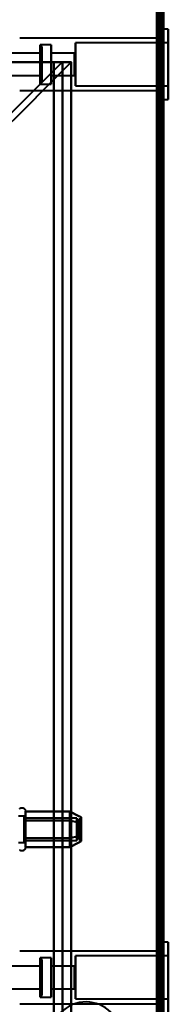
# Model space of a CAD drawing. Header units: millimetres. Extents: x -1483 to 905, y -1392 to 951.
# Tile 104 of 105: x 708 to 741, y 207 to 430. Entities that reach past the tile are written whole.
import ezdxf

# ---------------------------------------------------------------- set-up
doc = ezdxf.new("R2010")
doc.units = ezdxf.units.MM
doc.layers.add('G-IMPT', color=8, linetype='Continuous', lineweight=40)

# ---------------------------------------------------------------- blocks, each defined once
blk = doc.blocks.new('NEXA 2000 CALQUES_dwg-762145-Niveau de réf_')
at = {"layer": 'G-IMPT'}
for p, q in [((740, -404.45), (740, 469.35)), ((740, -404.45), (740, 469.35)), ((741.1, 460.4), (740, 460.4)), ((741.1, 460.4), (740, 460.4)), ((741.1, 460.4), (740, 460.4)), ((740, 444.5), (740, 460.4)), ((740, 444.5), (740, 460.4)), ((740, 444.5), (740, 460.4)), ((740, 444.5), (740, 460.4)), ((740, 444.5), (740, 460.4)), ((740, 444.5), (740, 460.4)), ((740, 460.4), (740, 444.5)), ((740, 460.4), (740, 444.5)), ((740, 460.4), (740, 444.5)), ((740, 460.4), (740, 444.5)), ((740, 460.4), (740, 444.5)), ((740, 460.4), (740, 444.5)), ((741.1, 444.5), (741.1, 460.4)), ((741.1, 444.5), (741.1, 460.4)), ((741.1, 444.5), (741.1, 460.4)), ((741.1, 444.5), (741.1, 460.4)), ((741.1, 444.5), (741.1, 460.4)), ((741.1, 444.5), (741.1, 460.4)), ((741.1, 460.4), (741.1, 444.5)), ((741.1, 460.4), (741.1, 444.5)), ((741.1, 460.4), (741.1, 444.5)), ((741.1, 460.4), (741.1, 444.5)), ((741.1, 460.4), (741.1, 444.5)), ((741.1, 460.4), (741.1, 444.5)), ((740, 458.4), (707.5, 458.4)), ((740, 458.4), (707.5, 458.4)), ((740, 458.4), (707.5, 458.4)), ((712.5, 456.5), (712.1, 456.9)), ((712.5, 456.5), (712.1, 456.9)), ((712.5, 456.5), (712.1, 456.9)), ((714.6, 456.9), (712.1, 456.9)), ((714.6, 456.9), (712.1, 456.9)), ((714.6, 456.9), (712.1, 456.9)), ((712.1, 448.34), (712.1, 456.9)), ((712.1, 448.34), (712.1, 456.9)), ((712.1, 448.34), (712.1, 456.9)), ((712.1, 456.9), (712.1, 456.56)), ((712.1, 456.9), (712.1, 448)), ((712.1, 456.9), (712.1, 456.56)), ((712.1, 456.9), (712.1, 448)), ((712.1, 456.9), (712.1, 456.56)), ((712.1, 456.9), (712.1, 448)), ((712.1, 448), (712.1, 456.56)), ((712.1, 448), (712.1, 456.56)), ((712.1, 448), (712.1, 456.56)), ((712.1, 456.56), (712.1, 448)), ((712.1, 456.56), (712.1, 448)), ((712.1, 456.56), (712.1, 448)), ((712.5, 448.71), (712.5, 456.5)), ((712.5, 448.71), (712.5, 456.5)), ((712.5, 448.71), (712.5, 456.5)), ((712.5, 456.5), (712.5, 448.71)), ((712.5, 456.5), (712.5, 448.71)), ((712.5, 456.5), (712.5, 448.71)), ((714.6, 448), (714.6, 456.9)), ((714.6, 448), (714.6, 456.9)), ((714.6, 448), (714.6, 456.9)), ((714.6, 448), (714.6, 456.9)), ((714.6, 448), (714.6, 456.9)), ((714.6, 448), (714.6, 456.9)), ((714.6, 456.9), (714.6, 448)), ((714.6, 456.9), (714.6, 448)), ((714.6, 456.9), (714.6, 448)), ((714.6, 456.9), (714.6, 448)), ((714.6, 456.9), (714.6, 448)), ((714.6, 456.9), (714.6, 448)), ((741.1, 457.3), (720.1, 457.3)), ((741.1, 457.3), (720.1, 457.3)), ((741.1, 457.3), (720.1, 457.3)), ((720.1, 447.6), (720.1, 457.3)), ((720.1, 447.6), (720.1, 457.3)), ((720.1, 447.6), (720.1, 457.3)), ((720.1, 447.6), (720.1, 457.3)), ((720.1, 447.6), (720.1, 457.3)), ((720.1, 447.6), (720.1, 457.3)), ((720.1, 457.3), (720.1, 447.6)), ((720.1, 457.3), (720.1, 447.6)), ((720.1, 457.3), (720.1, 447.6)), ((720.1, 457.3), (720.1, 447.6)), ((720.1, 457.3), (720.1, 447.6)), ((720.1, 457.3), (720.1, 447.6)), ((740, 458.45), (739.5, 458.45)), ((740, 458.45), (739.5, 458.45)), ((740, 458.45), (739.5, 458.45)), ((739.5, 458.45), (739.5, 446.45)), ((739.5, 458.45), (739.5, 446.45)), ((739.5, 458.45), (739.5, 446.45)), ((739.5, 458.45), (739.5, 446.45)), ((739.5, 458.45), (739.5, 446.45)), ((739.5, 458.45), (739.5, 446.45)), ((739.5, 446.45), (739.5, 458.45)), ((739.5, 446.45), (739.5, 458.45)), ((739.5, 446.45), (739.5, 458.45)), ((739.5, 446.45), (739.5, 458.45)), ((739.5, 446.45), (739.5, 458.45)), ((739.5, 446.45), (739.5, 458.45)), ((740, 446.45), (740, 458.45)), ((740, 446.45), (740, 458.45)), ((740, 446.45), (740, 458.45)), ((740, 446.45), (740, 458.45)), ((740, 446.45), (740, 458.45)), ((740, 446.45), (740, 458.45)), ((740, 458.4), (740, 446.5)), ((740, 458.4), (740, 446.5)), ((740, 458.4), (740, 446.5)), ((740, 458.4), (740, 446.5)), ((740, 458.4), (740, 446.5)), ((740, 458.4), (740, 446.5)), ((741.1, 447.6), (741.1, 457.3)), ((741.1, 447.6), (741.1, 457.3)), ((741.1, 447.6), (741.1, 457.3)), ((741.1, 447.6), (741.1, 457.3)), ((741.1, 447.6), (741.1, 457.3)), ((741.1, 447.6), (741.1, 457.3)), ((741.1, 457.3), (741.1, 447.6)), ((741.1, 457.3), (741.1, 447.6)), ((741.1, 457.3), (741.1, 447.6)), ((741.1, 457.3), (741.1, 447.6)), ((741.1, 457.3), (741.1, 447.6)), ((741.1, 457.3), (741.1, 447.6)), ((712.3, 455), (705, 455)), ((712.3, 455), (705, 455)), ((712.3, 455), (705, 455)), ((712.5, 455.2), (712.3, 455)), ((712.5, 455.2), (712.3, 455)), ((712.5, 455.2), (712.3, 455)), ((712.3, 452.45), (712.3, 455)), ((712.3, 449.9), (712.3, 455)), ((712.3, 452.45), (712.3, 455)), ((712.3, 449.9), (712.3, 455)), ((712.3, 452.45), (712.3, 455)), ((712.3, 449.9), (712.3, 455)), ((712.3, 455), (712.3, 450.09)), ((712.3, 455), (712.3, 450.09)), ((712.3, 455), (712.3, 450.09)), ((712.3, 454.81), (712.3, 452.45)), ((712.3, 454.81), (712.3, 452.45)), ((712.3, 454.81), (712.3, 452.45)), ((712.5, 448.4), (712.5, 456.19)), ((712.5, 448.4), (712.5, 456.19)), ((712.5, 448.4), (712.5, 456.19)), ((712.5, 456.19), (712.5, 448.4)), ((712.5, 456.19), (712.5, 448.4)), ((712.5, 456.19), (712.5, 448.4)), ((712.5, 449.91), (712.5, 455.2)), ((712.5, 449.91), (712.5, 455.2)), ((712.5, 449.91), (712.5, 455.2)), ((712.5, 455.2), (712.5, 449.91)), ((712.5, 455.2), (712.5, 449.91)), ((712.5, 455.2), (712.5, 449.91)), ((712.5, 449.7), (712.5, 454.99)), ((712.5, 449.7), (712.5, 454.99)), ((712.5, 449.7), (712.5, 454.99)), ((712.5, 454.99), (712.5, 449.7)), ((712.5, 454.99), (712.5, 449.7)), ((712.5, 454.99), (712.5, 449.7)), ((719.9, 455), (714.6, 455)), ((719.9, 455), (714.6, 455)), ((719.9, 455), (714.6, 455)), ((714.6, 449.9), (714.6, 455)), ((714.6, 449.9), (714.6, 455)), ((714.6, 449.9), (714.6, 455)), ((714.6, 449.9), (714.6, 455)), ((714.6, 449.9), (714.6, 455)), ((714.6, 449.9), (714.6, 455)), ((714.6, 455), (714.6, 449.9)), ((714.6, 455), (714.6, 449.9)), ((714.6, 455), (714.6, 449.9)), ((714.6, 455), (714.6, 449.9)), ((714.6, 455), (714.6, 449.9)), ((714.6, 455), (714.6, 449.9)), ((720.1, 455.2), (719.9, 455)), ((720.1, 455.2), (719.9, 455)), ((720.1, 455.2), (719.9, 455)), ((719.9, 449.9), (719.9, 455)), ((719.9, 449.9), (719.9, 455)), ((719.9, 449.9), (719.9, 455)), ((719.9, 449.9), (719.9, 455)), ((719.9, 449.9), (719.9, 455)), ((719.9, 449.9), (719.9, 455)), ((719.9, 455), (719.9, 449.9)), ((719.9, 455), (719.9, 449.9)), ((719.9, 455), (719.9, 449.9)), ((719.9, 455), (719.9, 449.9)), ((719.9, 455), (719.9, 449.9)), ((719.9, 455), (719.9, 449.9)), ((720.1, 449.7), (720.1, 455.2)), ((720.1, 449.7), (720.1, 455.2)), ((720.1, 449.7), (720.1, 455.2)), ((720.1, 449.7), (720.1, 455.2)), ((720.1, 449.7), (720.1, 455.2)), ((720.1, 449.7), (720.1, 455.2)), ((720.1, 455.2), (720.1, 449.7)), ((720.1, 455.2), (720.1, 449.7)), ((720.1, 455.2), (720.1, 449.7)), ((720.1, 455.2), (720.1, 449.7)), ((720.1, 455.2), (720.1, 449.7)), ((720.1, 455.2), (720.1, 449.7)), ((712.3, 449.9), (712.3, 452.45)), ((712.3, 449.9), (712.3, 452.45)), ((712.3, 449.9), (712.3, 452.45)), ((712.3, 452.45), (712.3, 449.9)), ((712.3, 452.45), (712.3, 449.9)), ((712.3, 452.45), (712.3, 449.9)), ((717.23, 452.95), (715.23, 452.95)), ((719.23, 452.95), (715.23, 452.95)), ((715.23, 452.95), (717.23, 452.95)), ((715.23, 452.95), (719.23, 452.95)), ((717.23, -405.05), (717.23, 452.95)), ((719.23, -405.05), (719.23, 452.95)), ((705, 449.9), (712.3, 449.9)), ((705, 449.9), (712.3, 449.9)), ((705, 449.9), (712.3, 449.9)), ((712.3, 449.9), (712.5, 449.7)), ((712.3, 449.9), (712.5, 449.7)), ((712.3, 449.9), (712.5, 449.7)), ((714.6, 449.9), (719.9, 449.9)), ((714.6, 449.9), (719.9, 449.9)), ((714.6, 449.9), (719.9, 449.9)), ((719.9, 449.9), (720.1, 449.7)), ((719.9, 449.9), (720.1, 449.7)), ((719.9, 449.9), (720.1, 449.7)), ((712.1, 448), (712.5, 448.4)), ((712.1, 448), (712.5, 448.4)), ((712.1, 448), (712.5, 448.4)), ((712.1, 448), (714.6, 448)), ((712.1, 448), (714.6, 448)), ((712.1, 448), (714.6, 448)), ((720.1, 447.6), (741.1, 447.6)), ((720.1, 447.6), (741.1, 447.6)), ((720.1, 447.6), (741.1, 447.6)), ((707.5, 446.5), (740, 446.5)), ((707.5, 446.5), (740, 446.5)), ((707.5, 446.5), (740, 446.5)), ((739.5, 446.45), (740, 446.45)), ((739.5, 446.45), (740, 446.45)), ((739.5, 446.45), (740, 446.45)), ((740, 444.5), (741.1, 444.5)), ((740, 444.5), (741.1, 444.5)), ((740, 444.5), (741.1, 444.5)), ((708.8, 283.55), (708.8, 281.5)), ((708.8, 283.55), (708.8, 281.5)), ((708.8, 283), (708.8, 277.4)), ((708.8, 283), (708.8, 277.4)), ((708.5, 282.45), (707.21, 282.45)), ((708.5, 282.45), (707.21, 282.45)), ((708.5, 282.45), (708.5, 277.95)), ((708.5, 282.45), (708.5, 277.95)), ((708.5, 276.85), (708.5, 282.45)), ((708.5, 276.85), (708.5, 282.45)), ((708.5, 277.95), (708.5, 282.05)), ((708.5, 277.95), (708.5, 282.05)), ((720.39, 282), (708.5, 282)), ((720.39, 282), (708.5, 282)), ((708.5, 282), (708.5, 278.18)), ((708.5, 282), (708.5, 278.18)), ((708.5, 278.18), (708.5, 282)), ((708.5, 278.18), (708.5, 282)), ((708.5, 280.95), (708.5, 276.45)), ((708.5, 280.95), (708.5, 276.45)), ((708.5, 280.72), (708.5, 276.9)), ((708.5, 280.72), (708.5, 276.9)), ((708.5, 276.9), (708.5, 280.72)), ((708.5, 276.9), (708.5, 280.72)), ((708.8, 281.5), (708.8, 275.35)), ((708.8, 281.5), (708.8, 275.35)), ((720.39, 282), (720.39, 278.18)), ((720.39, 282), (720.39, 278.18)), ((720.39, 278.18), (720.39, 282)), ((720.39, 278.18), (720.39, 282)), ((720.39, 280.72), (720.39, 276.9)), ((720.39, 280.72), (720.39, 276.9)), ((720.39, 276.9), (720.39, 280.72)), ((720.39, 276.9), (720.39, 280.72)), ((721.39, 281.78), (720.89, 281.78)), ((721.39, 281.78), (720.89, 281.78)), ((720.89, 279.22), (720.89, 281.78)), ((720.89, 279.22), (720.89, 281.78)), ((720.89, 281.78), (720.89, 279.22)), ((720.89, 281.78), (720.89, 279.22)), ((721.39, 279.22), (721.39, 281.78)), ((721.39, 279.22), (721.39, 281.78)), ((721.39, 281.78), (721.39, 279.22)), ((721.39, 281.78), (721.39, 279.22)), ((720.89, 277.12), (720.89, 279.68)), ((720.89, 277.12), (720.89, 279.68)), ((720.89, 279.68), (720.89, 277.12)), ((720.89, 279.68), (720.89, 277.12)), ((721.39, 277.12), (721.39, 279.68)), ((721.39, 277.12), (721.39, 279.68)), ((721.39, 279.68), (721.39, 277.12)), ((721.39, 279.68), (721.39, 277.12)), ((707.21, 276.45), (708.5, 276.45)), ((707.21, 276.45), (708.5, 276.45)), ((708.5, 276.45), (708.5, 277.95)), ((708.5, 276.45), (708.5, 277.95)), ((708.5, 276.9), (720.39, 276.9)), ((708.5, 276.9), (720.39, 276.9)), ((720.89, 277.12), (721.39, 277.12)), ((720.89, 277.12), (721.39, 277.12)), ((741.1, 253.9), (740, 253.9)), ((740, 238), (740, 253.9)), ((740, 238), (740, 253.9)), ((740, 253.9), (740, 238)), ((740, 253.9), (740, 238)), ((741.1, 238), (741.1, 253.9)), ((741.1, 238), (741.1, 253.9)), ((741.1, 253.9), (741.1, 238)), ((741.1, 253.9), (741.1, 238)), ((740, 251.9), (707.5, 251.9)), ((740, 251.95), (739.5, 251.95)), ((739.5, 251.95), (739.5, 239.95)), ((739.5, 251.95), (739.5, 239.95)), ((739.5, 239.95), (739.5, 251.95)), ((739.5, 239.95), (739.5, 251.95)), ((740, 239.95), (740, 251.95)), ((740, 239.95), (740, 251.95)), ((740, 251.9), (740, 240)), ((740, 251.9), (740, 240)), ((712.5, 250), (712.1, 250.4)), ((714.6, 250.4), (712.1, 250.4)), ((712.1, 241.84), (712.1, 250.4)), ((712.1, 250.4), (712.1, 241.84)), ((712.1, 250.4), (712.1, 241.5)), ((712.1, 241.5), (712.1, 250.06)), ((712.5, 242.21), (712.5, 250)), ((712.5, 250), (712.5, 242.21)), ((712.5, 241.9), (712.5, 249.69)), ((712.5, 249.69), (712.5, 241.9)), ((714.6, 241.5), (714.6, 250.4)), ((714.6, 241.5), (714.6, 250.4)), ((714.6, 250.4), (714.6, 241.5)), ((714.6, 250.4), (714.6, 241.5)), ((741.1, 250.8), (720.1, 250.8)), ((720.1, 241.1), (720.1, 250.8)), ((720.1, 241.1), (720.1, 250.8)), ((720.1, 250.8), (720.1, 241.1)), ((720.1, 250.8), (720.1, 241.1)), ((741.1, 241.1), (741.1, 250.8)), ((741.1, 241.1), (741.1, 250.8)), ((741.1, 250.8), (741.1, 241.1)), ((741.1, 250.8), (741.1, 241.1)), ((712.3, 248.5), (705, 248.5)), ((712.5, 248.7), (712.3, 248.5)), ((712.3, 245.95), (712.3, 248.5)), ((712.3, 243.4), (712.3, 248.5)), ((712.3, 248.5), (712.3, 245.95)), ((712.3, 248.31), (712.3, 243.4)), ((712.5, 243.41), (712.5, 248.7)), ((712.5, 248.7), (712.5, 243.41)), ((712.5, 243.2), (712.5, 248.49)), ((712.5, 248.49), (712.5, 243.2)), ((719.9, 248.5), (714.6, 248.5)), ((714.6, 243.4), (714.6, 248.5)), ((714.6, 243.4), (714.6, 248.5)), ((714.6, 248.5), (714.6, 243.4)), ((714.6, 248.5), (714.6, 243.4)), ((720.1, 248.7), (719.9, 248.5)), ((719.9, 243.4), (719.9, 248.5)), ((719.9, 243.4), (719.9, 248.5)), ((719.9, 248.5), (719.9, 243.4)), ((719.9, 248.5), (719.9, 243.4)), ((720.1, 243.2), (720.1, 248.7)), ((720.1, 243.2), (720.1, 248.7)), ((720.1, 248.7), (720.1, 243.2)), ((720.1, 248.7), (720.1, 243.2)), ((712.3, 243.4), (712.3, 245.95)), ((712.3, 245.95), (712.3, 243.59)), ((705, 243.4), (712.3, 243.4)), ((712.3, 243.4), (712.5, 243.2)), ((714.6, 243.4), (719.9, 243.4)), ((719.9, 243.4), (720.1, 243.2)), ((712.1, 241.5), (712.5, 241.9)), ((712.1, 241.84), (712.1, 241.5)), ((712.1, 241.5), (714.6, 241.5)), ((720.1, 241.1), (741.1, 241.1)), ((707.5, 240), (740, 240)), ((739.5, 239.95), (740, 239.95))]:
    blk.add_line(p, q, dxfattribs=at)
at = {"layer": 'G-IMPT', "flags": 128}
for points in [[(738.5, 468.85), (738.5, 250.65), (738.5, 32.45), (738.5, -185.75), (738.5, -403.95)], [(738.5, -403.95), (738.5, -185.75), (738.5, 32.45), (738.5, 250.65), (738.5, 468.85)], [(738.5, 468.85), (738.5, 250.65), (738.5, 32.45), (738.5, -185.75), (738.5, -403.95)], [(738.5, -403.95), (738.5, -185.75), (738.5, 32.45), (738.5, 250.65), (738.5, 468.85)], [(738.5, 468.85), (738.5, 250.65), (738.5, 32.45), (738.5, -185.75), (738.5, -403.95)], [(738.5, -403.95), (738.5, -185.75), (738.5, 32.45), (738.5, 250.65), (738.5, 468.85)], [(738.5, -403.95), (738.5, -185.75), (738.5, 32.45), (738.5, 250.65), (738.5, 468.85)], [(738.5, 468.85), (738.5, 250.65), (738.5, 32.45), (738.5, -185.75), (738.5, -403.95)], [(738.9, -403.95), (738.9, -185.75), (738.9, 32.45), (738.9, 250.65), (738.9, 468.85)], [(738.9, 468.85), (738.9, 250.65), (738.9, 32.45), (738.9, -185.75), (738.9, -403.95)], [(739, -404.05), (739, -185.8), (739, 32.45), (739, 250.7), (739, 468.95)], [(739, 468.95), (739, 250.7), (739, 32.45), (739, -185.8), (739, -404.05)], [(739, 468.85), (739, 250.65), (739, 32.45), (739, -185.75), (739, -403.95)], [(739, -403.95), (739, -185.75), (739, 32.45), (739, 250.65), (739, 468.85)], [(739.4, -404.45), (739.4, -186), (739.4, 32.45), (739.4, 250.9), (739.4, 469.35)], [(739.4, 469.35), (739.4, 250.9), (739.4, 32.45), (739.4, -186), (739.4, -404.45)], [(739.4, 469.35), (739.4, 250.9), (739.4, 32.45), (739.4, -186), (739.4, -404.45)], [(739.4, 469.35), (739.4, 250.9), (739.4, 32.45), (739.4, -186), (739.4, -404.45)], [(739.4, -404.45), (739.4, -186), (739.4, 32.45), (739.4, 250.9), (739.4, 469.35)], [(739.4, -404.45), (739.4, -186), (739.4, 32.45), (739.4, 250.9), (739.4, 469.35)], [(739.4, 469.35), (739.4, 250.9), (739.4, 32.45), (739.4, -186), (739.4, -404.45)], [(739.4, 469.35), (739.4, 250.9), (739.4, 32.45), (739.4, -186), (739.4, -404.45)], [(739.4, -404.45), (739.4, -186), (739.4, 32.45), (739.4, 250.9), (739.4, 469.35)], [(739.5, -404.45), (739.5, -186), (739.5, 32.45), (739.5, 250.9), (739.5, 469.35)], [(739.5, -404.45), (739.5, -186), (739.5, 32.45), (739.5, 250.9), (739.5, 469.35)], [(739.5, 469.35), (739.5, 250.9), (739.5, 32.45), (739.5, -186), (739.5, -404.45)], [(739.5, -403.95), (739.5, -185.75), (739.5, 32.45), (739.5, 250.65), (739.5, 468.85)], [(739.5, 468.85), (739.5, 250.65), (739.5, 32.45), (739.5, -185.75), (739.5, -403.95)], [(739.5, -403.95), (739.5, -185.75), (739.5, 32.45), (739.5, 250.65), (739.5, 468.85)], [(739.5, 468.85), (739.5, 250.65), (739.5, 32.45), (739.5, -185.75), (739.5, -403.95)], [(739.5, -403.95), (739.5, -185.75), (739.5, 32.45), (739.5, 250.65), (739.5, 468.85)], [(739.5, 468.85), (739.5, 250.65), (739.5, 32.45), (739.5, -185.75), (739.5, -403.95)], [(740, -404.45), (740, -186), (740, 32.45), (740, 250.9), (740, 469.35)], [(740, 469.35), (740, 250.9), (740, 32.45), (740, -186), (740, -404.45)], [(740, -404.45), (740, -186), (740, 32.45), (740, 250.9), (740, 469.35)], [(740, 469.35), (740, 250.9), (740, 32.45), (740, -186), (740, -404.45)], [(740, -404.45), (740, -186), (740, 32.45), (740, 250.9), (740, 469.35)], [(740, 469.35), (740, 250.9), (740, 32.45), (740, -186), (740, -404.45)], [(740, -404.45), (740, -186), (740, 32.45), (740, 250.9), (740, 469.35)], [(740, 469.35), (740, 250.9), (740, 32.45), (740, -186), (740, -404.45)], [(692, 452.95), (697.81, 452.95), (703.62, 452.95), (709.42, 452.95), (715.23, 452.95)], [(715.23, 452.95), (709.42, 452.95), (703.62, 452.95), (697.81, 452.95), (692, 452.95)], [(717.14, 452.95), (711.85, 447.66), (706.56, 442.37), (701.27, 437.08), (695.98, 431.79)], [(695.98, 431.79), (701.27, 437.08), (706.56, 442.37), (711.85, 447.66), (717.14, 452.95)], [(719.17, 452.95), (713.87, 447.64), (708.56, 442.34), (703.25, 437.03), (697.95, 431.73)], [(697.95, 431.73), (703.25, 437.03), (708.56, 442.34), (713.87, 447.64), (719.17, 452.95)], [(707, 452.95), (709.06, 452.95), (711.12, 452.95), (713.17, 452.95), (715.23, 452.95)], [(715.23, 452.95), (713.17, 452.95), (711.12, 452.95), (709.06, 452.95), (707, 452.95)], [(715.23, -405.05), (715.23, -190.55), (715.23, 23.95), (715.23, 238.45), (715.23, 452.95)], [(715.23, 452.95), (715.23, 238.45), (715.23, 23.95), (715.23, -190.55), (715.23, -405.05)], [(715.23, 452.95), (715.23, 238.6), (715.23, 24.25), (715.23, -190.1), (715.23, -404.45)], [(715.23, -404.45), (715.23, -190.1), (715.23, 24.25), (715.23, 238.6), (715.23, 452.95)], [(717.2, 452.95), (717.19, 452.95), (717.17, 452.95), (717.16, 452.95), (717.14, 452.95)], [(717.14, 452.95), (717.65, 452.95), (718.16, 452.95), (718.66, 452.95), (719.17, 452.95)], [(719.17, 452.95), (718.66, 452.95), (718.16, 452.95), (717.65, 452.95), (717.14, 452.95)], [(717.14, 452.95), (717.16, 452.95), (717.17, 452.95), (717.19, 452.95), (717.2, 452.95)], [(717.2, 452.95), (717.2, 238.45), (717.2, 23.95), (717.2, -190.55), (717.2, -405.05)], [(717.2, -405.05), (717.2, -190.55), (717.2, 23.95), (717.2, 238.45), (717.2, 452.95)], [(719.17, 452.95), (719.17, 238.45), (719.17, 23.95), (719.17, -190.55), (719.17, -405.05)], [(719.17, -405.05), (719.17, -190.55), (719.17, 23.95), (719.17, 238.45), (719.17, 452.95)], [(707.48, 284.14), (707.5, 284.16), (707.53, 284.18), (707.55, 284.2), (707.58, 284.22), (707.61, 284.23), (707.63, 284.25), (707.66, 284.26), (707.69, 284.27), (707.72, 284.29), (707.75, 284.3), (707.78, 284.31), (707.81, 284.32), (707.84, 284.32), (707.87, 284.33), (707.9, 284.33), (707.93, 284.34), (707.97, 284.34), (708, 284.34), (708.03, 284.34), (708.06, 284.34), (708.09, 284.34), (708.12, 284.33), (708.15, 284.33), (708.18, 284.32), (708.22, 284.31), (708.25, 284.3), (708.28, 284.29), (708.31, 284.28), (708.33, 284.27), (708.36, 284.26), (708.39, 284.24), (708.42, 284.22), (708.44, 284.21), (708.47, 284.19), (708.5, 284.17), (708.52, 284.15), (708.54, 284.13), (708.57, 284.11), (708.59, 284.08), (708.61, 284.06), (708.63, 284.04), (708.65, 284.01), (708.67, 283.98), (708.68, 283.96), (708.7, 283.93), (708.71, 283.9), (708.73, 283.87), (708.74, 283.84), (708.75, 283.81), (708.76, 283.78), (708.77, 283.75), (708.78, 283.72), (708.78, 283.69), (708.79, 283.66), (708.79, 283.63), (708.79, 283.6), (708.8, 283.57), (708.8, 283.55)], [(707.48, 284.14), (707.5, 284.16), (707.53, 284.18), (707.55, 284.2), (707.58, 284.22), (707.61, 284.23), (707.63, 284.25), (707.66, 284.26), (707.69, 284.27), (707.72, 284.29), (707.75, 284.3), (707.78, 284.31), (707.81, 284.32), (707.84, 284.32), (707.87, 284.33), (707.9, 284.33), (707.93, 284.34), (707.97, 284.34), (708, 284.34), (708.03, 284.34), (708.06, 284.34), (708.09, 284.34), (708.12, 284.33), (708.15, 284.33), (708.18, 284.32), (708.22, 284.31), (708.25, 284.3), (708.28, 284.29), (708.31, 284.28), (708.33, 284.27), (708.36, 284.26), (708.39, 284.24), (708.42, 284.22), (708.44, 284.21), (708.47, 284.19), (708.5, 284.17), (708.52, 284.15), (708.54, 284.13), (708.57, 284.11), (708.59, 284.08), (708.61, 284.06), (708.63, 284.04), (708.65, 284.01), (708.67, 283.98), (708.68, 283.96), (708.7, 283.93), (708.71, 283.9), (708.73, 283.87), (708.74, 283.84), (708.75, 283.81), (708.76, 283.78), (708.77, 283.75), (708.78, 283.72), (708.78, 283.69), (708.79, 283.66), (708.79, 283.63), (708.79, 283.6), (708.8, 283.57), (708.8, 283.55)], [(708.8, 283.55), (708.8, 283.55), (708.8, 283.54), (708.8, 283.52), (708.8, 283.5), (708.8, 283.47), (708.8, 283.43), (708.8, 283.39), (708.8, 283.34), (708.8, 283.29), (708.8, 283.23), (708.8, 283.16), (708.8, 283.09), (708.8, 283.01), (708.8, 282.92), (708.8, 282.83), (708.8, 282.74), (708.8, 282.64), (708.8, 282.53), (708.8, 282.42), (708.8, 282.31), (708.8, 282.19), (708.8, 282.06), (708.8, 281.93), (708.8, 281.8), (708.8, 281.67), (708.8, 281.53), (708.8, 281.38), (708.8, 281.24), (708.8, 281.09), (708.8, 280.94), (708.8, 280.78), (708.8, 280.63), (708.8, 280.47), (708.8, 280.31), (708.8, 280.15), (708.8, 279.98), (708.8, 279.82), (708.8, 279.66), (708.8, 279.49), (708.8, 279.33), (708.8, 279.17), (708.8, 279), (708.8, 278.84), (708.8, 278.68), (708.8, 278.52), (708.8, 278.36), (708.8, 278.2), (708.8, 278.05), (708.8, 277.89), (708.8, 277.74), (708.8, 277.6), (708.8, 277.45), (708.8, 277.4)], [(708.8, 281.5), (708.8, 281.64), (708.8, 281.78), (708.8, 281.91), (708.8, 282.04), (708.8, 282.16), (708.8, 282.29), (708.8, 282.4), (708.8, 282.51), (708.8, 282.62), (708.8, 282.72), (708.8, 282.82), (708.8, 282.91), (708.8, 282.99), (708.8, 283.07), (708.8, 283.15), (708.8, 283.21), (708.8, 283.28), (708.8, 283.33), (708.8, 283.38), (708.8, 283.43), (708.8, 283.46), (708.8, 283.49), (708.8, 283.52), (708.8, 283.53), (708.8, 283.55), (708.8, 283.55)], [(708.8, 283.55), (708.8, 283.55), (708.8, 283.54), (708.8, 283.52), (708.8, 283.5), (708.8, 283.47), (708.8, 283.43), (708.8, 283.39), (708.8, 283.34), (708.8, 283.29), (708.8, 283.23), (708.8, 283.16), (708.8, 283.09), (708.8, 283.01), (708.8, 282.92), (708.8, 282.83), (708.8, 282.74), (708.8, 282.64), (708.8, 282.53), (708.8, 282.42), (708.8, 282.31), (708.8, 282.19), (708.8, 282.06), (708.8, 281.93), (708.8, 281.8), (708.8, 281.67), (708.8, 281.53), (708.8, 281.38), (708.8, 281.24), (708.8, 281.09), (708.8, 280.94), (708.8, 280.78), (708.8, 280.63), (708.8, 280.47), (708.8, 280.31), (708.8, 280.15), (708.8, 279.98), (708.8, 279.82), (708.8, 279.66), (708.8, 279.49), (708.8, 279.33), (708.8, 279.17), (708.8, 279), (708.8, 278.84), (708.8, 278.68), (708.8, 278.52), (708.8, 278.36), (708.8, 278.2), (708.8, 278.05), (708.8, 277.89), (708.8, 277.74), (708.8, 277.6), (708.8, 277.45), (708.8, 277.4)], [(708.8, 281.5), (708.8, 281.64), (708.8, 281.78), (708.8, 281.91), (708.8, 282.04), (708.8, 282.16), (708.8, 282.29), (708.8, 282.4), (708.8, 282.51), (708.8, 282.62), (708.8, 282.72), (708.8, 282.82), (708.8, 282.91), (708.8, 282.99), (708.8, 283.07), (708.8, 283.15), (708.8, 283.21), (708.8, 283.28), (708.8, 283.33), (708.8, 283.38), (708.8, 283.43), (708.8, 283.46), (708.8, 283.49), (708.8, 283.52), (708.8, 283.53), (708.8, 283.55), (708.8, 283.55)], [(708.8, 281.47), (708.8, 281.98), (708.8, 282.48), (708.8, 282.99), (708.8, 283.49)], [(708.8, 283.49), (711.3, 283.49), (713.8, 283.49), (716.3, 283.49), (718.8, 283.49)], [(718.8, 283.49), (716.3, 283.49), (713.8, 283.49), (711.3, 283.49), (708.8, 283.49)], [(708.8, 283.49), (708.8, 282.99), (708.8, 282.48), (708.8, 281.98), (708.8, 281.47)], [(708.8, 281.47), (708.8, 281.98), (708.8, 282.48), (708.8, 282.99), (708.8, 283.49)], [(708.8, 283.49), (711.3, 283.49), (713.8, 283.49), (716.3, 283.49), (718.8, 283.49)], [(718.8, 283.49), (716.3, 283.49), (713.8, 283.49), (711.3, 283.49), (708.8, 283.49)], [(708.8, 283.49), (708.8, 282.99), (708.8, 282.48), (708.8, 281.98), (708.8, 281.47)], [(718.8, 281.47), (718.8, 281.98), (718.8, 282.48), (718.8, 282.99), (718.8, 283.49)], [(718.8, 283.49), (719.44, 283.16), (720.09, 282.83), (720.74, 282.49), (721.39, 282.16)], [(721.39, 282.16), (720.74, 282.49), (720.09, 282.83), (719.44, 283.16), (718.8, 283.49)], [(718.8, 283.49), (718.8, 282.99), (718.8, 282.48), (718.8, 281.98), (718.8, 281.47)], [(718.8, 281.47), (718.8, 281.98), (718.8, 282.48), (718.8, 282.99), (718.8, 283.49)], [(718.8, 283.49), (719.44, 283.16), (720.09, 282.83), (720.74, 282.49), (721.39, 282.16)], [(721.39, 282.16), (720.74, 282.49), (720.09, 282.83), (719.44, 283.16), (718.8, 283.49)], [(718.8, 283.49), (718.8, 282.99), (718.8, 282.48), (718.8, 281.98), (718.8, 281.47)], [(718.8, 283.49), (718.8, 282.99), (718.8, 282.48), (718.8, 281.98), (718.8, 281.47)], [(718.8, 281.47), (718.8, 281.98), (718.8, 282.48), (718.8, 282.99), (718.8, 283.49)], [(718.8, 283.49), (718.8, 282.99), (718.8, 282.48), (718.8, 281.98), (718.8, 281.47)], [(718.8, 281.47), (718.8, 281.98), (718.8, 282.48), (718.8, 282.99), (718.8, 283.49)], [(708.8, 275.35), (708.8, 275.35), (708.8, 275.36), (708.8, 275.38), (708.8, 275.4), (708.8, 275.43), (708.8, 275.47), (708.8, 275.51), (708.8, 275.56), (708.8, 275.61), (708.8, 275.67), (708.8, 275.74), (708.8, 275.81), (708.8, 275.89), (708.8, 275.98), (708.8, 276.07), (708.8, 276.16), (708.8, 276.26), (708.8, 276.37), (708.8, 276.48), (708.8, 276.59), (708.8, 276.71), (708.8, 276.84), (708.8, 276.97), (708.8, 277.1), (708.8, 277.23), (708.8, 277.37), (708.8, 277.52), (708.8, 277.66), (708.8, 277.81), (708.8, 277.96), (708.8, 278.12), (708.8, 278.27), (708.8, 278.43), (708.8, 278.59), (708.8, 278.75), (708.8, 278.92), (708.8, 279.08), (708.8, 279.24), (708.8, 279.41), (708.8, 279.57), (708.8, 279.73), (708.8, 279.9), (708.8, 280.06), (708.8, 280.22), (708.8, 280.38), (708.8, 280.54), (708.8, 280.7), (708.8, 280.85), (708.8, 281.01), (708.8, 281.16), (708.8, 281.3), (708.8, 281.45), (708.8, 281.5)], [(708.8, 275.35), (708.8, 275.35), (708.8, 275.36), (708.8, 275.38), (708.8, 275.4), (708.8, 275.43), (708.8, 275.47), (708.8, 275.51), (708.8, 275.56), (708.8, 275.61), (708.8, 275.67), (708.8, 275.74), (708.8, 275.81), (708.8, 275.89), (708.8, 275.98), (708.8, 276.07), (708.8, 276.16), (708.8, 276.26), (708.8, 276.37), (708.8, 276.48), (708.8, 276.59), (708.8, 276.71), (708.8, 276.84), (708.8, 276.97), (708.8, 277.1), (708.8, 277.23), (708.8, 277.37), (708.8, 277.52), (708.8, 277.66), (708.8, 277.81), (708.8, 277.96), (708.8, 278.12), (708.8, 278.27), (708.8, 278.43), (708.8, 278.59), (708.8, 278.75), (708.8, 278.92), (708.8, 279.08), (708.8, 279.24), (708.8, 279.41), (708.8, 279.57), (708.8, 279.73), (708.8, 279.9), (708.8, 280.06), (708.8, 280.22), (708.8, 280.38), (708.8, 280.54), (708.8, 280.7), (708.8, 280.85), (708.8, 281.01), (708.8, 281.16), (708.8, 281.3), (708.8, 281.45), (708.8, 281.5)], [(708.8, 277.43), (708.8, 278.44), (708.8, 279.45), (708.8, 280.46), (708.8, 281.47)], [(708.8, 281.47), (711.3, 281.47), (713.8, 281.47), (716.3, 281.47), (718.8, 281.47)], [(718.8, 281.47), (716.3, 281.47), (713.8, 281.47), (711.3, 281.47), (708.8, 281.47)], [(708.8, 281.47), (711.3, 281.47), (713.8, 281.47), (716.3, 281.47), (718.8, 281.47)], [(718.8, 281.47), (716.3, 281.47), (713.8, 281.47), (711.3, 281.47), (708.8, 281.47)], [(708.8, 281.47), (708.8, 280.46), (708.8, 279.45), (708.8, 278.44), (708.8, 277.43)], [(708.8, 277.43), (708.8, 278.44), (708.8, 279.45), (708.8, 280.46), (708.8, 281.47)], [(708.8, 281.47), (711.3, 281.47), (713.8, 281.47), (716.3, 281.47), (718.8, 281.47)], [(718.8, 281.47), (716.3, 281.47), (713.8, 281.47), (711.3, 281.47), (708.8, 281.47)], [(708.8, 281.47), (711.3, 281.47), (713.8, 281.47), (716.3, 281.47), (718.8, 281.47)], [(718.8, 281.47), (716.3, 281.47), (713.8, 281.47), (711.3, 281.47), (708.8, 281.47)], [(708.8, 281.47), (708.8, 280.46), (708.8, 279.45), (708.8, 278.44), (708.8, 277.43)], [(718.8, 277.43), (718.8, 278.44), (718.8, 279.45), (718.8, 280.46), (718.8, 281.47)], [(718.8, 281.47), (719.44, 281.3), (720.09, 281.14), (720.74, 280.97), (721.39, 280.8)], [(721.39, 280.8), (720.74, 280.97), (720.09, 281.14), (719.44, 281.3), (718.8, 281.47)], [(718.8, 281.47), (719.44, 281.3), (720.09, 281.14), (720.74, 280.97), (721.39, 280.8)], [(721.39, 280.8), (720.74, 280.97), (720.09, 281.14), (719.44, 281.3), (718.8, 281.47)], [(718.8, 281.47), (718.8, 280.46), (718.8, 279.45), (718.8, 278.44), (718.8, 277.43)], [(718.8, 277.43), (718.8, 278.44), (718.8, 279.45), (718.8, 280.46), (718.8, 281.47)], [(718.8, 281.47), (719.44, 281.3), (720.09, 281.14), (720.74, 280.97), (721.39, 280.8)], [(721.39, 280.8), (720.74, 280.97), (720.09, 281.14), (719.44, 281.3), (718.8, 281.47)], [(718.8, 281.47), (719.44, 281.3), (720.09, 281.14), (720.74, 280.97), (721.39, 280.8)], [(721.39, 280.8), (720.74, 280.97), (720.09, 281.14), (719.44, 281.3), (718.8, 281.47)], [(718.8, 281.47), (718.8, 280.46), (718.8, 279.45), (718.8, 278.44), (718.8, 277.43)], [(718.8, 281.47), (718.8, 280.46), (718.8, 279.45), (718.8, 278.44), (718.8, 277.43)], [(718.8, 277.43), (718.8, 278.44), (718.8, 279.45), (718.8, 280.46), (718.8, 281.47)], [(718.8, 281.47), (718.8, 280.46), (718.8, 279.45), (718.8, 278.44), (718.8, 277.43)], [(718.8, 277.43), (718.8, 278.44), (718.8, 279.45), (718.8, 280.46), (718.8, 281.47)], [(708.8, 275.41), (708.8, 275.91), (708.8, 276.42), (708.8, 276.92), (708.8, 277.43)], [(708.8, 277.43), (711.3, 277.43), (713.8, 277.43), (716.3, 277.43), (718.8, 277.43)], [(718.8, 277.43), (716.3, 277.43), (713.8, 277.43), (711.3, 277.43), (708.8, 277.43)], [(708.8, 277.43), (711.3, 277.43), (713.8, 277.43), (716.3, 277.43), (718.8, 277.43)], [(718.8, 277.43), (716.3, 277.43), (713.8, 277.43), (711.3, 277.43), (708.8, 277.43)], [(708.8, 277.43), (708.8, 276.92), (708.8, 276.42), (708.8, 275.91), (708.8, 275.41)], [(708.8, 275.41), (708.8, 275.91), (708.8, 276.42), (708.8, 276.92), (708.8, 277.43)], [(708.8, 277.43), (711.3, 277.43), (713.8, 277.43), (716.3, 277.43), (718.8, 277.43)], [(718.8, 277.43), (716.3, 277.43), (713.8, 277.43), (711.3, 277.43), (708.8, 277.43)], [(708.8, 277.43), (711.3, 277.43), (713.8, 277.43), (716.3, 277.43), (718.8, 277.43)], [(718.8, 277.43), (716.3, 277.43), (713.8, 277.43), (711.3, 277.43), (708.8, 277.43)], [(708.8, 277.43), (708.8, 276.92), (708.8, 276.42), (708.8, 275.91), (708.8, 275.41)], [(708.8, 277.4), (708.8, 277.26), (708.8, 277.12), (708.8, 276.99), (708.8, 276.86), (708.8, 276.74), (708.8, 276.61), (708.8, 276.5), (708.8, 276.39), (708.8, 276.28), (708.8, 276.18), (708.8, 276.08), (708.8, 275.99), (708.8, 275.91), (708.8, 275.83), (708.8, 275.75), (708.8, 275.69), (708.8, 275.62), (708.8, 275.57), (708.8, 275.52), (708.8, 275.47), (708.8, 275.44), (708.8, 275.41), (708.8, 275.38), (708.8, 275.37), (708.8, 275.35), (708.8, 275.35)], [(708.8, 277.4), (708.8, 277.26), (708.8, 277.12), (708.8, 276.99), (708.8, 276.86), (708.8, 276.74), (708.8, 276.61), (708.8, 276.5), (708.8, 276.39), (708.8, 276.28), (708.8, 276.18), (708.8, 276.08), (708.8, 275.99), (708.8, 275.91), (708.8, 275.83), (708.8, 275.75), (708.8, 275.69), (708.8, 275.62), (708.8, 275.57), (708.8, 275.52), (708.8, 275.47), (708.8, 275.44), (708.8, 275.41), (708.8, 275.38), (708.8, 275.37), (708.8, 275.35), (708.8, 275.35)], [(718.8, 277.43), (719.44, 277.6), (720.09, 277.76), (720.74, 277.93), (721.39, 278.1)], [(721.39, 278.1), (720.74, 277.93), (720.09, 277.76), (719.44, 277.6), (718.8, 277.43)], [(718.8, 277.43), (719.44, 277.6), (720.09, 277.76), (720.74, 277.93), (721.39, 278.1)], [(721.39, 278.1), (720.74, 277.93), (720.09, 277.76), (719.44, 277.6), (718.8, 277.43)], [(718.8, 277.43), (719.44, 277.6), (720.09, 277.76), (720.74, 277.93), (721.39, 278.1)], [(721.39, 278.1), (720.74, 277.93), (720.09, 277.76), (719.44, 277.6), (718.8, 277.43)], [(718.8, 277.43), (719.44, 277.6), (720.09, 277.76), (720.74, 277.93), (721.39, 278.1)], [(721.39, 278.1), (720.74, 277.93), (720.09, 277.76), (719.44, 277.6), (718.8, 277.43)], [(718.8, 275.41), (718.8, 275.91), (718.8, 276.42), (718.8, 276.92), (718.8, 277.43)], [(718.8, 277.43), (718.8, 276.92), (718.8, 276.42), (718.8, 275.91), (718.8, 275.41)], [(718.8, 275.41), (718.8, 275.91), (718.8, 276.42), (718.8, 276.92), (718.8, 277.43)], [(718.8, 277.43), (718.8, 276.92), (718.8, 276.42), (718.8, 275.91), (718.8, 275.41)], [(718.8, 277.43), (718.8, 276.92), (718.8, 276.42), (718.8, 275.91), (718.8, 275.41)], [(718.8, 275.41), (718.8, 275.91), (718.8, 276.42), (718.8, 276.92), (718.8, 277.43)], [(718.8, 277.43), (718.8, 276.92), (718.8, 276.42), (718.8, 275.91), (718.8, 275.41)], [(718.8, 275.41), (718.8, 275.91), (718.8, 276.42), (718.8, 276.92), (718.8, 277.43)], [(721.39, 276.74), (720.74, 276.41), (720.09, 276.07), (719.44, 275.74), (718.8, 275.41)], [(718.8, 275.41), (719.44, 275.74), (720.09, 276.07), (720.74, 276.41), (721.39, 276.74)], [(721.39, 276.74), (720.74, 276.41), (720.09, 276.07), (719.44, 275.74), (718.8, 275.41)], [(718.8, 275.41), (719.44, 275.74), (720.09, 276.07), (720.74, 276.41), (721.39, 276.74)], [(708.8, 275.35), (708.8, 275.32), (708.79, 275.29), (708.79, 275.26), (708.79, 275.22), (708.78, 275.19), (708.77, 275.16), (708.76, 275.13), (708.76, 275.1), (708.75, 275.07), (708.73, 275.04), (708.72, 275.01), (708.71, 274.98), (708.69, 274.96), (708.67, 274.93), (708.66, 274.9), (708.64, 274.88), (708.62, 274.85), (708.6, 274.83), (708.58, 274.81), (708.56, 274.78), (708.53, 274.76), (708.51, 274.74), (708.48, 274.72), (708.46, 274.7), (708.43, 274.68), (708.41, 274.67), (708.38, 274.65), (708.35, 274.64), (708.32, 274.63), (708.29, 274.61), (708.26, 274.6), (708.23, 274.59), (708.2, 274.58), (708.17, 274.58), (708.14, 274.57), (708.11, 274.57), (708.08, 274.56), (708.05, 274.56), (708.01, 274.56), (707.98, 274.56), (707.95, 274.56), (707.92, 274.56), (707.89, 274.57), (707.86, 274.57), (707.83, 274.58), (707.8, 274.59), (707.76, 274.6), (707.73, 274.61), (707.71, 274.62), (707.68, 274.63), (707.65, 274.64), (707.62, 274.66), (707.59, 274.68), (707.57, 274.69), (707.54, 274.71), (707.51, 274.73), (707.49, 274.75)], [(708.8, 275.35), (708.8, 275.32), (708.79, 275.29), (708.79, 275.26), (708.79, 275.22), (708.78, 275.19), (708.77, 275.16), (708.76, 275.13), (708.76, 275.1), (708.75, 275.07), (708.73, 275.04), (708.72, 275.01), (708.71, 274.98), (708.69, 274.96), (708.67, 274.93), (708.66, 274.9), (708.64, 274.88), (708.62, 274.85), (708.6, 274.83), (708.58, 274.81), (708.56, 274.78), (708.53, 274.76), (708.51, 274.74), (708.48, 274.72), (708.46, 274.7), (708.43, 274.68), (708.41, 274.67), (708.38, 274.65), (708.35, 274.64), (708.32, 274.63), (708.29, 274.61), (708.26, 274.6), (708.23, 274.59), (708.2, 274.58), (708.17, 274.58), (708.14, 274.57), (708.11, 274.57), (708.08, 274.56), (708.05, 274.56), (708.01, 274.56), (707.98, 274.56), (707.95, 274.56), (707.92, 274.56), (707.89, 274.57), (707.86, 274.57), (707.83, 274.58), (707.8, 274.59), (707.76, 274.6), (707.73, 274.61), (707.71, 274.62), (707.68, 274.63), (707.65, 274.64), (707.62, 274.66), (707.59, 274.68), (707.57, 274.69), (707.54, 274.71), (707.51, 274.73), (707.49, 274.75)], [(718.8, 275.41), (716.3, 275.41), (713.8, 275.41), (711.3, 275.41), (708.8, 275.41)], [(708.8, 275.41), (711.3, 275.41), (713.8, 275.41), (716.3, 275.41), (718.8, 275.41)], [(718.8, 275.41), (716.3, 275.41), (713.8, 275.41), (711.3, 275.41), (708.8, 275.41)], [(708.8, 275.41), (711.3, 275.41), (713.8, 275.41), (716.3, 275.41), (718.8, 275.41)]]:
    blk.add_lwpolyline(points, dxfattribs=at)
at = {"layer": 'G-IMPT'}
for start, end in [(22.5227, 202.5227), (22.5227, 202.5227), (292.5227, 112.5227), (292.5227, 112.5227), (292.5227, 112.5227), (292.5227, 112.5227), (292.5227, 112.5227), (292.5227, 112.5227)]:
    blk.add_arc((722.5, 232.45), 7.95, start, end, dxfattribs=at)
for points in [[(721.39, 282.16), (721.39, 282.11), (721.39, 281.82), (721.39, 281.19), (721.39, 280.8)], [(721.39, 280.8), (721.39, 281.19), (721.39, 281.82), (721.39, 282.11), (721.39, 282.16)], [(721.39, 282.16), (721.39, 282.11), (721.39, 281.82), (721.39, 281.19), (721.39, 280.8)], [(721.39, 280.8), (721.39, 281.19), (721.39, 281.82), (721.39, 282.11), (721.39, 282.16)], [(721.39, 282.16), (721.39, 282.11), (721.39, 281.82), (721.39, 281.18), (721.39, 280.8)], [(721.39, 280.8), (721.39, 281.18), (721.39, 281.82), (721.39, 282.11), (721.39, 282.16)], [(721.39, 282.16), (721.39, 282.11), (721.39, 281.82), (721.39, 281.18), (721.39, 280.8)], [(721.39, 280.8), (721.39, 281.18), (721.39, 281.82), (721.39, 282.11), (721.39, 282.16)], [(721.39, 280.8), (721.39, 280.37), (721.39, 279.45), (721.39, 278.53), (721.39, 278.1)], [(721.39, 278.1), (721.39, 278.53), (721.39, 279.45), (721.39, 280.37), (721.39, 280.8)], [(721.39, 280.8), (721.39, 280.37), (721.39, 279.45), (721.39, 278.53), (721.39, 278.1)], [(721.39, 278.1), (721.39, 278.53), (721.39, 279.45), (721.39, 280.37), (721.39, 280.8)], [(721.39, 280.8), (721.39, 280.38), (721.39, 279.45), (721.39, 278.52), (721.39, 278.1)], [(721.39, 278.1), (721.39, 278.52), (721.39, 279.45), (721.39, 280.38), (721.39, 280.8)], [(721.39, 280.8), (721.39, 280.38), (721.39, 279.45), (721.39, 278.52), (721.39, 278.1)], [(721.39, 278.1), (721.39, 278.52), (721.39, 279.45), (721.39, 280.38), (721.39, 280.8)], [(721.39, 278.1), (721.39, 277.71), (721.39, 277.08), (721.39, 276.79), (721.39, 276.74)], [(721.39, 276.74), (721.39, 276.79), (721.39, 277.08), (721.39, 277.71), (721.39, 278.1)], [(721.39, 278.1), (721.39, 277.71), (721.39, 277.08), (721.39, 276.79), (721.39, 276.74)], [(721.39, 276.74), (721.39, 276.79), (721.39, 277.08), (721.39, 277.71), (721.39, 278.1)], [(721.39, 278.1), (721.39, 277.72), (721.39, 277.08), (721.39, 276.79), (721.39, 276.74)], [(721.39, 276.74), (721.39, 276.79), (721.39, 277.08), (721.39, 277.72), (721.39, 278.1)], [(721.39, 278.1), (721.39, 277.72), (721.39, 277.08), (721.39, 276.79), (721.39, 276.74)], [(721.39, 276.74), (721.39, 276.79), (721.39, 277.08), (721.39, 277.72), (721.39, 278.1)]]:
    blk.add_open_spline(points, degree=3, dxfattribs=at)

msp = doc.modelspace()

# ---------------------------------------------------------------- block references
at = {"layer": 'G-IMPT'}
msp.add_blockref('NEXA 2000 CALQUES_dwg-762145-Niveau de réf_', (0, -32.95), dxfattribs=at)

doc.saveas('drawing.dxf')
